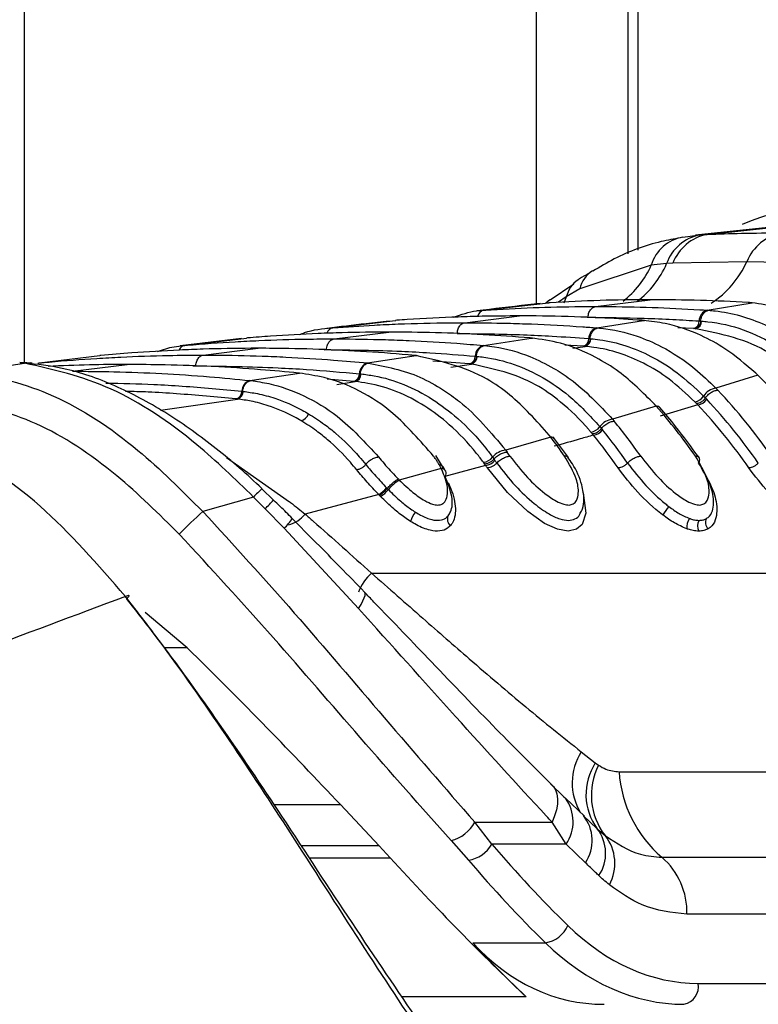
# Model space of a CAD drawing. Header units: millimetres. Extents: x 20 to 20084, y 40 to 15282.
# Tile 82 of 93: x 18226 to 18270, y 5294 to 5353. Entities that reach past the tile are written whole.
import ezdxf

# ---------------------------------------------------------------- set-up
doc = ezdxf.new("R2010")
doc.units = ezdxf.units.MM
doc.header["$LTSCALE"] = 2

msp = doc.modelspace()

# ---------------------------------------------------------------- linework, layer by layer
at = {"color": 8, "linetype": 'Continuous', "lineweight": 25}
for p, q in [((18226.005, 5837.128), (18226.005, 5332.259)), ((18256.488, 5335.761), (18256.488, 5837.128)), ((18262.503, 5837.128), (18262.503, 5338.921)), ((18258.254, 5336.146), (18257.798, 5335.829)), ((18258.254, 5336.146), (18258.115, 5335.782)), ((18259.505, 5334.937), (18259.544, 5334.938)), ((18265.825, 5334.263), (18264.882, 5334.318)), ((18259.253, 5333.215), (18258.167, 5333.287)), ((18258.653, 5333.093), (18259.375, 5333.205)), ((18243.844, 5333.011), (18243.988, 5333.013)), ((18226.811, 5332.202), (18226.887, 5332.22)), ((18236.035, 5332.048), (18236.21, 5332.05)), ((18252.5, 5332.168), (18250.31, 5332.33)), ((18251.383, 5331.972), (18252.605, 5332.159)), ((18245.608, 5331.124), (18244.03, 5331.251)), ((18244.606, 5330.951), (18245.702, 5331.115)), ((18234.117, 5329.408), (18238.69, 5330.075)), ((18238.033, 5326.591), (18241.796, 5323.972)), ((18235.706, 5315.29), (18234.312, 5315.29)), ((18240.854, 5305.959), (18244.818, 5305.959)), ((18247.116, 5303.5), (18242.486, 5303.5)), ((18242.954, 5302.788), (18247.773, 5302.788)), ((18255.87, 5294.522), (18248.469, 5294.522))]:
    msp.add_line(p, q, dxfattribs=at)
at = {"color": 7, "linetype": 'Continuous', "lineweight": 25}
for p, q in [((18261.918, 5837.128), (18261.918, 5338.705)), ((18271.067, 5340.363), (18265.944, 5339.812)), ((18266.634, 5339.865), (18271.87, 5340.418)), ((18265.185, 5339.704), (18266.207, 5339.839)), ((18266.207, 5339.839), (18266.634, 5339.865)), ((18263.311, 5338.037), (18259.059, 5336.62)), ((18264.223, 5338.128), (18263.311, 5338.037)), ((18264.59, 5338.148), (18264.223, 5338.128)), ((18268.992, 5338.243), (18264.59, 5338.148)), ((18273.389, 5338.148), (18268.992, 5338.243)), ((18258.705, 5336.91), (18257.296, 5335.952)), ((18259.059, 5336.62), (18258.254, 5336.146)), ((18257.1, 5335.819), (18257.276, 5335.979)), ((18259.994, 5335.579), (18263.251, 5335.982)), ((18253.356, 5335.361), (18257.192, 5335.801)), ((18257.279, 5335.973), (18257.046, 5335.77)), ((18257.285, 5335.806), (18257.192, 5335.801)), ((18257.192, 5335.801), (18257.214, 5335.803)), ((18266.633, 5335.361), (18269.31, 5335.801)), ((18269.31, 5335.801), (18269.216, 5335.806)), ((18252.216, 5334.616), (18255.473, 5335.019)), ((18253.269, 5335.355), (18253.356, 5335.361)), ((18266.633, 5335.361), (18266.721, 5335.355)), ((18244.291, 5334.306), (18244.365, 5334.312)), ((18244.365, 5334.312), (18248.103, 5334.751)), ((18248.182, 5334.757), (18248.103, 5334.751)), ((18248.103, 5334.751), (18248.121, 5334.753)), ((18260.068, 5334.312), (18262.842, 5334.751)), ((18260.068, 5334.312), (18260.142, 5334.306)), ((18262.842, 5334.751), (18262.764, 5334.757)), ((18262.91, 5334.748), (18262.831, 5334.754)), ((18262.842, 5334.751), (18262.91, 5334.753)), ((18265.911, 5334.258), (18265.825, 5334.263)), ((18265.969, 5334.254), (18265.911, 5334.258)), ((18266.162, 5334.721), (18266.247, 5334.715)), ((18266.248, 5334.715), (18266.304, 5334.711)), ((18238.934, 5333.671), (18235.273, 5333.235)), ((18235.557, 5333.265), (18239.225, 5333.703)), ((18239.293, 5333.709), (18239.225, 5333.703)), ((18244.438, 5333.654), (18247.694, 5334.057)), ((18253.32, 5333.265), (18256.164, 5333.703)), ((18256.164, 5333.703), (18256.097, 5333.709)), ((18256.164, 5333.703), (18256.236, 5333.705)), ((18256.235, 5333.7), (18256.168, 5333.705)), ((18259.593, 5333.672), (18259.665, 5333.666)), ((18259.665, 5333.666), (18259.713, 5333.662)), ((18235.493, 5333.259), (18235.557, 5333.265)), ((18236.66, 5332.692), (18239.916, 5333.095)), ((18253.32, 5333.265), (18253.384, 5333.259)), ((18259.326, 5333.209), (18259.253, 5333.215)), ((18259.375, 5333.205), (18259.326, 5333.209)), ((18226.887, 5332.22), (18230.502, 5332.657)), ((18230.561, 5332.663), (18230.502, 5332.657)), ((18246.433, 5332.22), (18249.331, 5332.657)), ((18249.331, 5332.657), (18249.272, 5332.663)), ((18249.331, 5332.657), (18249.406, 5332.658)), ((18249.406, 5332.653), (18249.347, 5332.659)), ((18252.841, 5332.625), (18252.904, 5332.619)), ((18252.904, 5332.619), (18252.946, 5332.615)), ((18222.76, 5331.745), (18226.028, 5332.212)), ((18225.936, 5332.222), (18225.735, 5332.243)), ((18226.028, 5332.212), (18225.936, 5332.222)), ((18226.473, 5332.217), (18226.378, 5332.227)), ((18226.83, 5332.215), (18226.887, 5332.22)), ((18228.882, 5331.729), (18232.138, 5332.132)), ((18246.433, 5332.22), (18246.49, 5332.215)), ((18252.562, 5332.162), (18252.5, 5332.168)), ((18252.605, 5332.159), (18252.562, 5332.162)), ((18239.436, 5331.179), (18242.378, 5331.615)), ((18242.378, 5331.615), (18242.326, 5331.62)), ((18245.952, 5331.581), (18246.007, 5331.575)), ((18246.008, 5331.575), (18246.045, 5331.571)), ((18269.645, 5331.497), (18267.154, 5330.725)), ((18269.645, 5331.497), (18269.522, 5331.616)), ((18239.436, 5331.179), (18239.487, 5331.174)), ((18245.664, 5331.118), (18245.608, 5331.124)), ((18245.702, 5331.115), (18245.664, 5331.118)), ((18267.154, 5330.725), (18267.266, 5330.607)), ((18238.953, 5330.54), (18239.002, 5330.535)), ((18239.002, 5330.535), (18239.035, 5330.531)), ((18266.421, 5330.254), (18266.531, 5330.14)), ((18266.53, 5330.14), (18266.606, 5330.06)), ((18238.656, 5330.078), (18238.607, 5330.083)), ((18238.69, 5330.075), (18238.656, 5330.078)), ((18263.609, 5329.651), (18261.009, 5328.879)), ((18263.609, 5329.651), (18263.503, 5329.769)), ((18263.816, 5329.553), (18263.709, 5329.671)), ((18266.08, 5329.728), (18263.83, 5329.067)), ((18266.008, 5329.805), (18265.901, 5329.915)), ((18266.08, 5329.728), (18266.008, 5329.805)), ((18260.253, 5328.435), (18260.347, 5328.321)), ((18261.009, 5328.879), (18261.106, 5328.762)), ((18257.332, 5327.808), (18254.648, 5327.039)), ((18257.332, 5327.808), (18257.24, 5327.926)), ((18257.543, 5327.706), (18257.45, 5327.824)), ((18259.808, 5328.004), (18259.716, 5328.115)), ((18259.87, 5327.928), (18259.808, 5328.004)), ((18260.347, 5328.321), (18260.412, 5328.241)), ((18258.377, 5326.591), (18257.552, 5327.719)), ((18250.935, 5326), (18250.486, 5326.718)), ((18253.871, 5326.621), (18253.954, 5326.507)), ((18254.648, 5327.039), (18254.732, 5326.922)), ((18250.811, 5325.956), (18250.709, 5326.148)), ((18253.454, 5326.132), (18251.035, 5325.469)), ((18253.4, 5326.209), (18253.32, 5326.319)), ((18253.454, 5326.132), (18253.4, 5326.209)), ((18253.954, 5326.507), (18254.011, 5326.428)), ((18250.811, 5325.956), (18248.32, 5325.262)), ((18251.076, 5325.78), (18250.968, 5325.993)), ((18248.258, 5325.325), (18248.32, 5325.262)), ((18240.83, 5324.066), (18240.145, 5324.73)), ((18247.092, 5324.402), (18242.713, 5323.236)), ((18247.204, 5324.287), (18247.131, 5324.361)), ((18247.566, 5324.798), (18247.602, 5324.76)), ((18247.602, 5324.76), (18247.67, 5324.691)), ((18239.651, 5324.25), (18236.64, 5323.382)), ((18240.343, 5323.553), (18239.651, 5324.25)), ((18241.467, 5322.39), (18240.343, 5323.553)), ((18245.891, 5317.628), (18241.467, 5322.39)), ((18246.661, 5319.729), (18285.906, 5319.729)), ((18235.706, 5315.29), (18233.204, 5317.381)), ((18259.143, 5309.1), (18259.981, 5308.442)), ((18259.981, 5308.442), (18260.173, 5308.302)), ((18261.39, 5307.911), (18287.663, 5307.911)), ((18257.309, 5307.206), (18258.108, 5306.426)), ((18258.108, 5306.426), (18258.211, 5306.336)), ((18259.332, 5305.272), (18258.216, 5306.34)), ((18244.818, 5305.959), (18247.116, 5303.5)), ((18259.268, 5305.311), (18260.093, 5304.528)), ((18252.81, 5304.919), (18257.407, 5304.919)), ((18253.83, 5303.616), (18252.81, 5304.919)), ((18258.242, 5303.616), (18257.407, 5304.919)), ((18260.093, 5304.528), (18260.56, 5304.118)), ((18251.408, 5303.825), (18252.43, 5302.662)), ((18247.773, 5302.788), (18247.116, 5303.5)), ((18258.242, 5303.616), (18253.83, 5303.616)), ((18259.393, 5302.503), (18258.242, 5303.616)), ((18263.944, 5302.831), (18290.216, 5302.831)), ((18291.708, 5299.444), (18265.435, 5299.444)), ((18252.689, 5297.747), (18257.015, 5297.747)), ((18266.103, 5295.328), (18301.088, 5295.328))]:
    msp.add_line(p, q, dxfattribs=at)
at = {"color": 7, "linetype": 'Continuous', "lineweight": 25, "flags": 128}
for points in [[(18225.735, 5332.243), (18226.035, 5332.259), (18226.166, 5332.25)], [(18225.936, 5332.222), (18226.237, 5332.237), (18226.377, 5332.228)], [(18226.028, 5332.212), (18226.329, 5332.227), (18226.472, 5332.217)], [(18232.031, 5318.339), (18232.11, 5318.38), (18232.17, 5318.403), (18232.21, 5318.41), (18232.229, 5318.398), (18232.226, 5318.37), (18232.201, 5318.325), (18232.155, 5318.264), (18232.121, 5318.225)], [(18257.309, 5307.206), (18257.484, 5307.043), (18257.614, 5306.837), (18257.699, 5306.592), (18257.735, 5306.31), (18257.724, 5305.997), (18257.665, 5305.657), (18257.559, 5305.296), (18257.407, 5304.919)]]:
    msp.add_lwpolyline(points, dxfattribs=at)
at = {"color": 8, "linetype": 'Continuous', "lineweight": 25, "flags": 128}
for points in [[(18259.237, 5324.532), (18259.251, 5324.504), (18259.424, 5323.295), (18259.197, 5322.619), (18258.856, 5322.33), (18258.361, 5322.225), (18257.732, 5322.333), (18256.965, 5322.683), (18255.963, 5323.386), (18254.754, 5324.525), (18253.564, 5325.977), (18253.564, 5325.977)], [(18245.891, 5317.628), (18246.042, 5317.864), (18246.158, 5318.073), (18246.238, 5318.252), (18246.28, 5318.4), (18246.284, 5318.514), (18246.25, 5318.592), (18246.243, 5318.599)]]:
    msp.add_lwpolyline(points, dxfattribs=at)
at = {"color": 7, "linetype": 'Continuous', "lineweight": 25}
for centre, radius, start, end in [((18276.012, 5323.177), 18.755, 56.61827, 112.91532), ((18265.571, 5337.384), 2.352, 99.42431, 163.88216), ((18266.698, 5337.264), 2.621, 100.79171, 160.77104), ((18267.161, 5337.162), 2.754, 101.02911, 159.01926), ((18271.621, 5337.177), 2.837, 101.08325, 157.92071), ((18266.816, 5334.733), 0.655, 106.25083, 181.05891), ((18260.252, 5333.679), 0.659, 106.20583, 180.63266), ((18265.694, 5334.712), 0.468, 286.25103, 1.06014), ((18265.837, 5334.703), 0.468, 286.39587, 1.05623), ((18259.122, 5333.667), 0.471, 286.20607, 0.63411), ((18259.243, 5333.657), 0.471, 286.33238, 0.63536), ((18253.504, 5332.628), 0.663, 106.16608, 180.27075), ((18252.368, 5332.623), 0.474, 286.16636, 0.27239), ((18252.473, 5332.613), 0.474, 286.27848, 0.27636), ((18246.618, 5331.58), 0.666, 106.13056, 179.95751), ((18245.476, 5331.581), 0.476, 286.13087, 359.95932), ((18245.569, 5331.572), 0.476, 286.2312, 359.96465), ((18245.362, 5306.868), 34.587, 34.94985, 45.40523), ((18239.622, 5330.536), 0.669, 106.0986, 179.68319), ((18267.277, 5329.727), 1.005, 97.00292, 148.35536), ((18238.475, 5330.543), 0.478, 286.09895, 359.68513), ((18238.557, 5330.534), 0.478, 286.18983, 359.69143), ((18265.81, 5330.622), 0.713, 277.30113, 328.90406), ((18241.579, 5306.452), 35.261, 35.01023, 43.23921), ((18236.499, 5306.028), 35.958, 35.05687, 41.06765), ((18263.629, 5329.381), 0.27, 43.39896, 94.21453), ((18265.995, 5330.445), 0.722, 276.77754, 327.83761), ((18240.895, 5306.202), 34.464, 35.01487, 43.04915), ((18241.16, 5306.291), 34.821, 35.01487, 43.04915), ((18242.343, 5329.384), 0.603, 281.76783, 342.48866), ((18259.626, 5328.875), 0.766, 276.7112, 324.90377), ((18261.131, 5327.806), 1.08, 96.44825, 144.38493), ((18232.745, 5305.653), 36.583, 35.08598, 39.17326), ((18257.355, 5327.549), 0.26, 40.78221, 95.22901), ((18227.693, 5305.269), 37.234, 35.10433, 37.25107), ((18259.786, 5328.698), 0.775, 276.23559, 323.90884), ((18232.089, 5305.426), 35.751, 35.08803, 39.00591), ((18232.343, 5305.507), 36.121, 35.08803, 39.00591), ((18253.231, 5327.136), 0.822, 276.16333, 321.14886), ((18254.768, 5325.886), 1.159, 95.92632, 140.65225), ((18223.963, 5304.928), 37.821, 35.11108, 35.5571), ((18253.371, 5326.96), 0.832, 275.72395, 320.20608), ((18223.334, 5304.721), 36.955, 35.11125, 35.40674), ((18223.578, 5304.795), 37.338, 35.11125, 35.40674), ((18250.758, 5325.652), 0.348, 327.58906, 21.97419), ((18249.734, 5322.999), 2.669, 122.00879, 140.65684), ((18246.23, 5325.917), 1.743, 299.64012, 320.05088), ((18246.176, 5325.943), 1.95, 301.81771, 320.02581), ((18267.751, 5320.837), 4.429, 140.00313, 147.98296), ((18250.005, 5307.922), 20.436, 130.84196, 136.29038), ((18250.598, 5322.273), 1.697, 140.71801, 161.78161), ((18251.658, 5322.929), 0.479, 155.05948, 232.23484), ((18266.291, 5322.463), 0.877, 144.1867, 186.46394), ((18266.722, 5322.531), 0.658, 149.55754, 207.67876), ((18267.073, 5322.734), 0.538, 153.84355, 224.28764), ((18262.869, 5306.566), 3.444, 146.99789, 216.29366), ((18263.677, 5306.516), 3.933, 152.99544, 217.58657), ((18268.738, 5308.422), 7.365, 183.97562, 229.38867), ((18257.433, 5303.823), 2.363, 326.04755, 39.02435), ((18250.878, 5305.951), 2.19, 284.00583, 331.8923), ((18258.207, 5303.059), 2.39, 326.4096, 37.91803), ((18258.507, 5302.46), 2.639, 331.25232, 38.91319), ((18252.159, 5304.566), 1.923, 278.12061, 330.38588), ((18261.051, 5299.535), 4.385, 358.81343, 48.73005), ((18256.746, 5299.485), 1.759, 278.80532, 335.98248), ((18265.033, 5295.149), 1.085, 281.81036, 9.5356)]:
    msp.add_arc(centre, radius, start, end, dxfattribs=at)
at = {"color": 8, "linetype": 'Continuous', "lineweight": 25}
for centre, radius, start, end in [((18258.087, 5340.392), 5.73, 308.18229, 335.72964), ((18258.975, 5340.411), 5.723, 307.68787, 336.48518), ((18263.777, 5340.59), 5.719, 302.87292, 335.77563), ((18259.932, 5335.752), 1.723, 124.53708, 166.76446), ((18260.75, 5336.254), 1.73, 122.77661, 167.77741), ((18253.467, 5334.864), 0.51, 102.55095, 166.0034), ((18244.467, 5333.833), 0.491, 102.03316, 160.83219), ((18235.639, 5332.816), 0.457, 100.42108, 156.93985), ((18250.783, 5325.616), 0.341, 29.16336, 85.25213), ((18244.196, 5320.082), 6.167, 130.99048, 137.48624), ((18224.349, 5339.262), 22.418, 315.51371, 317.3564), ((18241.218, 5324.453), 1.929, 285.52063, 320.84835), ((18239.681, 5324.346), 2.648, 312.40045, 328.9444), ((18248.766, 5317.47), 3.088, 132.95887, 158.77508), ((18262.057, 5307.251), 3.451, 147.60516, 211.0299), ((18256.3, 5304.954), 2.359, 325.41695, 35.86872)]:
    msp.add_arc(centre, radius, start, end, dxfattribs=at)
at = {"color": 7, "linetype": 'Continuous', "lineweight": 25}
for centre, major_axis, ratio, start_param, end_param in [((18291.052, 5367.692), (-4.159, 84.313), 0.706247, 2.398562, 2.492116), ((18290.204, 5367.65), (-4.159, 85.513), 0.70627, 2.399047, 2.492601), ((18265.639, 5314.128), (-0.927, 18.789), 0.706247, 2.492116, 3.106771), ((18294.027, 5367.65), (15.406, 84.89), 0.695466, 2.652484, 2.72124), ((18262.351, 5314.086), (3.601, 19.843), 0.695466, 2.652484, 3.267139), ((18264.791, 5314.086), (-0.927, 19.989), 0.706346, 2.494194, 3.108849)]:
    msp.add_ellipse(centre, major_axis=major_axis, ratio=ratio, start_param=start_param, end_param=end_param, dxfattribs=at)
for points, knots in [([(18265.039, 5339.661), (18264.659, 5339.593), (18263.311, 5339.351), (18261.546, 5338.702), (18260.252, 5337.93), (18259.831, 5337.679)], [0, 0, 0, 0, 0.208883, 0.742387, 1, 1, 1, 1]), ([(18266.634, 5339.865), (18267.313, 5339.891), (18268.794, 5339.948), (18270.274, 5339.957), (18271.076, 5339.961)], [0, 0, 0, 0, 0.4584832, 1, 1, 1, 1]), ([(18259.564, 5337.514), (18259.382, 5337.423), (18259.173, 5337.318), (18258.981, 5337.188), (18258.956, 5337.17)], [0, 0, 0, 0, 0.866299, 1, 1, 1, 1]), ([(18263.251, 5335.982), (18263.203, 5335.982), (18262.209, 5335.981), (18260.22, 5335.954), (18258.28, 5335.856), (18257.285, 5335.806)], [0, 0, 0, 0, 0.024033, 0.499895, 1, 1, 1, 1]), ([(18269.216, 5335.806), (18269.168, 5335.809), (18268.174, 5335.867), (18266.186, 5335.957), (18264.245, 5335.973), (18263.251, 5335.982)], [0, 0, 0, 0, 0.024244, 0.500106, 1, 1, 1, 1]), ([(18256.698, 5335.757), (18256.455, 5335.73), (18255.169, 5335.585), (18253.93, 5335.439), (18252.926, 5335.32)], [0, 0, 0, 0, 0.189573, 1, 1, 1, 1]), ([(18253.356, 5335.361), (18253.502, 5335.371), (18254.594, 5335.441), (18256.632, 5335.536), (18258.699, 5335.577), (18259.82, 5335.579), (18259.994, 5335.579)], [0, 0, 0, 0, 0.0661, 0.493687, 0.921273, 1, 1, 1, 1]), ([(18259.544, 5334.938), (18259.55, 5334.99), (18259.565, 5335.132), (18259.649, 5335.342), (18259.803, 5335.523), (18259.93, 5335.56), (18259.994, 5335.579)], [0, 0, 0, 0, 0.161092, 0.440728, 0.720364, 1, 1, 1, 1]), ([(18259.994, 5335.579), (18260.169, 5335.579), (18261.289, 5335.577), (18263.357, 5335.536), (18265.395, 5335.441), (18266.487, 5335.371), (18266.633, 5335.361)], [0, 0, 0, 0, 0.078728, 0.506313, 0.933899, 1, 1, 1, 1]), ([(18275.208, 5333.464), (18275.176, 5333.49), (18274.258, 5334.201), (18272.332, 5335.343), (18270.317, 5335.648), (18269.31, 5335.801)], [0, 0, 0, 0, 0.018267, 0.509409, 1, 1, 1, 1]), ([(18255.473, 5335.019), (18254.731, 5335.015), (18253.515, 5335.007), (18251.287, 5334.941), (18249.599, 5334.857), (18248.384, 5334.771), (18248.182, 5334.757)], [0, 0, 0, 0, 0.305202, 0.499842, 0.916458, 1, 1, 1, 1]), ([(18251.565, 5334.941), (18252.01, 5335.101), (18252.572, 5335.303), (18253.149, 5335.346), (18253.269, 5335.355)], [0, 0, 0, 0, 0.791456, 1, 1, 1, 1]), ([(18262.764, 5334.757), (18262.022, 5334.806), (18260.807, 5334.886), (18258.578, 5334.98), (18256.89, 5335.017), (18255.674, 5335.019), (18255.473, 5335.019)], [0, 0, 0, 0, 0.305522, 0.500162, 0.917082, 1, 1, 1, 1]), ([(18259.544, 5334.938), (18260.661, 5334.927), (18262.344, 5334.911), (18264.55, 5334.819), (18265.638, 5334.753), (18266.162, 5334.721)], [0, 0, 0, 0, 0.50631, 0.7626227, 1, 1, 1, 1]), ([(18266.247, 5334.715), (18266.254, 5334.767), (18266.275, 5334.91), (18266.367, 5335.119), (18266.528, 5335.3), (18266.657, 5335.337), (18266.722, 5335.355)], [0, 0, 0, 0, 0.160966, 0.440644, 0.720322, 1, 1, 1, 1]), ([(18266.721, 5335.355), (18266.85, 5335.344), (18267.987, 5335.246), (18269.839, 5334.712), (18271.784, 5333.593), (18272.715, 5332.821), (18273.015, 5332.573)], [0, 0, 0, 0, 0.058111, 0.513481, 0.843245, 1, 1, 1, 1]), ([(18242.398, 5333.909), (18242.495, 5333.949), (18243.108, 5334.203), (18243.75, 5334.259), (18244.291, 5334.306)], [0, 0, 0, 0, 0.157058, 1, 1, 1, 1]), ([(18247.711, 5334.713), (18247.254, 5334.66), (18246.001, 5334.515), (18244.787, 5334.369), (18244.017, 5334.277)], [0, 0, 0, 0, 0.365263, 1, 1, 1, 1]), ([(18244.365, 5334.312), (18245.188, 5334.371), (18246.484, 5334.462), (18248.8, 5334.567), (18250.594, 5334.612), (18251.914, 5334.616), (18252.216, 5334.616)], [0, 0, 0, 0, 0.314829, 0.495571, 0.884785, 1, 1, 1, 1]), ([(18251.766, 5333.975), (18251.771, 5334.027), (18251.786, 5334.17), (18251.871, 5334.38), (18252.024, 5334.561), (18252.152, 5334.598), (18252.216, 5334.616)], [0, 0, 0, 0, 0.161092, 0.440728, 0.720364, 1, 1, 1, 1]), ([(18252.216, 5334.616), (18253.064, 5334.611), (18254.385, 5334.601), (18256.724, 5334.524), (18258.494, 5334.43), (18259.789, 5334.333), (18260.068, 5334.312)], [0, 0, 0, 0, 0.32369, 0.504431, 0.893531, 1, 1, 1, 1]), ([(18259.665, 5333.666), (18259.673, 5333.718), (18259.694, 5333.861), (18259.787, 5334.07), (18259.948, 5334.251), (18260.078, 5334.288), (18260.143, 5334.306)], [0, 0, 0, 0, 0.161001, 0.440667, 0.720334, 1, 1, 1, 1]), ([(18260.142, 5334.306), (18260.205, 5334.301), (18260.988, 5334.23), (18262.266, 5333.942), (18264.142, 5333.129), (18265.729, 5332.103), (18266.746, 5331.12), (18267.154, 5330.725)], [0, 0, 0, 0, 0.02498, 0.311752, 0.510885, 0.803406, 1, 1, 1, 1]), ([(18269.522, 5331.616), (18268.92, 5332.132), (18267.888, 5333.017), (18266.073, 5333.998), (18264.442, 5334.571), (18263.276, 5334.702), (18262.842, 5334.751)], [0, 0, 0, 0, 0.296146, 0.5073, 0.816527, 1, 1, 1, 1]), ([(18271.81, 5331.718), (18271.327, 5332.103), (18269.533, 5333.534), (18267.474, 5333.95), (18265.969, 5334.254)], [0, 0, 0, 0, 0.268949, 1, 1, 1, 1]), ([(18266.304, 5334.711), (18266.426, 5334.701), (18267.967, 5334.568), (18270.078, 5333.838), (18271.814, 5332.467), (18272.309, 5332.076)], [0, 0, 0, 0, 0.058019, 0.731528, 1, 1, 1, 1]), ([(18235.557, 5333.265), (18235.608, 5333.269), (18236.604, 5333.356), (18238.074, 5333.462), (18240.439, 5333.583), (18242.403, 5333.644), (18243.894, 5333.651), (18244.438, 5333.654)], [0, 0, 0, 0, 0.017392, 0.336932, 0.496696, 0.8163, 1, 1, 1, 1]), ([(18247.694, 5334.057), (18246.767, 5334.05), (18245.367, 5334.04), (18243.02, 5333.956), (18241.146, 5333.855), (18239.747, 5333.745), (18239.293, 5333.709)], [0, 0, 0, 0, 0.330895, 0.499787, 0.837714, 1, 1, 1, 1]), ([(18243.988, 5333.013), (18243.993, 5333.065), (18244.008, 5333.208), (18244.093, 5333.417), (18244.246, 5333.599), (18244.374, 5333.636), (18244.438, 5333.654)], [0, 0, 0, 0, 0.161092, 0.440728, 0.720364, 1, 1, 1, 1]), ([(18244.438, 5333.654), (18244.509, 5333.654), (18245.527, 5333.653), (18247.018, 5333.629), (18249.384, 5333.541), (18251.327, 5333.43), (18252.796, 5333.308), (18253.32, 5333.265)], [0, 0, 0, 0, 0.023999, 0.34354, 0.503304, 0.822907, 1, 1, 1, 1]), ([(18256.097, 5333.709), (18255.169, 5333.779), (18253.77, 5333.884), (18251.422, 5333.995), (18249.549, 5334.05), (18248.148, 5334.055), (18247.694, 5334.057)], [0, 0, 0, 0, 0.331322, 0.500214, 0.838141, 1, 1, 1, 1]), ([(18251.766, 5333.975), (18253.083, 5333.961), (18254.965, 5333.94), (18257.574, 5333.816), (18258.866, 5333.724), (18259.593, 5333.672)], [0, 0, 0, 0, 0.5044252, 0.721113, 1, 1, 1, 1]), ([(18263.503, 5329.769), (18262.813, 5330.454), (18261.712, 5331.548), (18259.805, 5332.712), (18258.054, 5333.443), (18256.746, 5333.623), (18256.164, 5333.703)], [0, 0, 0, 0, 0.316585, 0.505351, 0.78008, 1, 1, 1, 1]), ([(18259.713, 5333.662), (18259.89, 5333.644), (18261.106, 5333.52), (18262.866, 5332.929), (18264.917, 5331.672), (18265.905, 5330.74), (18266.421, 5330.254)], [0, 0, 0, 0, 0.073597, 0.507112, 0.742765, 1, 1, 1, 1]), ([(18239.916, 5333.095), (18239.777, 5333.094), (18238.69, 5333.093), (18237.131, 5333.064), (18234.765, 5332.971), (18232.732, 5332.852), (18231.174, 5332.716), (18230.561, 5332.663)], [0, 0, 0, 0, 0.04475, 0.348076, 0.499734, 0.80312, 1, 1, 1, 1]), ([(18233.929, 5332.908), (18234.256, 5333.016), (18234.772, 5333.187), (18235.3, 5333.24), (18235.493, 5333.259)], [0, 0, 0, 0, 0.6352189, 1, 1, 1, 1]), ([(18249.272, 5332.663), (18249.131, 5332.675), (18248.046, 5332.774), (18246.486, 5332.89), (18244.121, 5333.015), (18242.089, 5333.083), (18240.529, 5333.091), (18239.916, 5333.095)], [0, 0, 0, 0, 0.045283, 0.348609, 0.500266, 0.803652, 1, 1, 1, 1]), ([(18252.904, 5332.619), (18252.912, 5332.671), (18252.934, 5332.814), (18253.028, 5333.023), (18253.19, 5333.204), (18253.32, 5333.241), (18253.385, 5333.259)], [0, 0, 0, 0, 0.161023, 0.440682, 0.720341, 1, 1, 1, 1]), ([(18253.384, 5333.259), (18253.582, 5333.237), (18254.495, 5333.133), (18255.894, 5332.736), (18257.388, 5332), (18259.096, 5330.903), (18260.197, 5329.738), (18261.009, 5328.879)], [0, 0, 0, 0, 0.071059, 0.328707, 0.508594, 0.637825, 1, 1, 1, 1]), ([(18265.901, 5329.915), (18265.398, 5330.387), (18264.436, 5331.291), (18262.439, 5332.506), (18260.728, 5333.073), (18259.546, 5333.189), (18259.375, 5333.205)], [0, 0, 0, 0, 0.257471, 0.493197, 0.926487, 1, 1, 1, 1]), ([(18226.887, 5332.22), (18227.088, 5332.239), (18228.234, 5332.348), (18229.854, 5332.471), (18232.219, 5332.602), (18234.33, 5332.678), (18235.968, 5332.688), (18236.66, 5332.692)], [0, 0, 0, 0, 0.061922, 0.352279, 0.497453, 0.787868, 1, 1, 1, 1]), ([(18236.21, 5332.05), (18236.215, 5332.103), (18236.23, 5332.245), (18236.315, 5332.455), (18236.468, 5332.636), (18236.596, 5332.673), (18236.66, 5332.692)], [0, 0, 0, 0, 0.161092, 0.440728, 0.720364, 1, 1, 1, 1]), ([(18236.66, 5332.692), (18236.878, 5332.691), (18238.044, 5332.689), (18239.682, 5332.654), (18242.048, 5332.556), (18244.141, 5332.428), (18245.76, 5332.281), (18246.433, 5332.22)], [0, 0, 0, 0, 0.0670174, 0.3573749, 0.5025485, 0.7929627, 1, 1, 1, 1]), ([(18243.988, 5333.013), (18245.474, 5332.995), (18247.526, 5332.969), (18250.477, 5332.814), (18251.942, 5332.697), (18252.841, 5332.625)], [0, 0, 0, 0, 0.503297, 0.694828, 1, 1, 1, 1]), ([(18257.24, 5327.926), (18256.482, 5328.777), (18255.33, 5330.069), (18252.703, 5331.895), (18250.767, 5332.333), (18249.331, 5332.657)], [0, 0, 0, 0, 0.331863, 0.504238, 1, 1, 1, 1]), ([(18252.946, 5332.615), (18253.084, 5332.601), (18254.426, 5332.456), (18256.312, 5331.772), (18258.6, 5330.218), (18259.652, 5329.083), (18260.253, 5328.435)], [0, 0, 0, 0, 0.051672, 0.505066, 0.717512, 1, 1, 1, 1]), ([(18239.651, 5324.25), (18238.542, 5325.322), (18235.863, 5327.914), (18231.11, 5331.075), (18227.731, 5331.831), (18226.028, 5332.212)], [0, 0, 0, 0, 0.259057, 0.626399, 1, 1, 1, 1]), ([(18240.152, 5324.736), (18240.148, 5324.74), (18239.286, 5325.591), (18237.437, 5327.177), (18234.571, 5329.251), (18231.581, 5330.859), (18228.814, 5331.884), (18227.061, 5332.101), (18226.326, 5332.192)], [0, 0, 0, 0, 0.000985, 0.2110005, 0.4228105, 0.6329295, 0.8459149, 1, 1, 1, 1]), ([(18232.138, 5332.132), (18231.387, 5332.128), (18229.814, 5332.12), (18228.243, 5332.053), (18227.423, 5332.018)], [0, 0, 0, 0, 0.478036, 1, 1, 1, 1]), ([(18242.326, 5331.62), (18241.574, 5331.691), (18239.877, 5331.851), (18237.23, 5332.016), (18234.586, 5332.117), (18232.888, 5332.127), (18232.138, 5332.132)], [0, 0, 0, 0, 0.221771, 0.500316, 0.779385, 1, 1, 1, 1]), ([(18236.21, 5332.05), (18237.843, 5332.029), (18240.042, 5331.999), (18243.289, 5331.814), (18244.903, 5331.672), (18245.952, 5331.581)], [0, 0, 0, 0, 0.50254, 0.676572, 1, 1, 1, 1]), ([(18246.007, 5331.575), (18246.015, 5331.627), (18246.038, 5331.769), (18246.133, 5331.978), (18246.296, 5332.159), (18246.426, 5332.196), (18246.491, 5332.215)], [0, 0, 0, 0, 0.161038, 0.440692, 0.720346, 1, 1, 1, 1]), ([(18246.49, 5332.215), (18247.524, 5332.012), (18249.054, 5331.712), (18250.823, 5330.715), (18252.617, 5329.46), (18253.771, 5328.085), (18254.648, 5327.039)], [0, 0, 0, 0, 0.341963, 0.506117, 0.624337, 1, 1, 1, 1]), ([(18259.716, 5328.115), (18259.674, 5328.165), (18259.111, 5328.83), (18258.046, 5329.859), (18255.764, 5331.474), (18253.91, 5331.876), (18252.605, 5332.159)], [0, 0, 0, 0, 0.0211947, 0.2829692, 0.4955856, 1, 1, 1, 1]), ([(18222.76, 5331.745), (18224.413, 5331.374), (18227.715, 5330.635), (18232.571, 5327.434), (18235.373, 5324.644), (18236.64, 5323.382)], [0, 0, 0, 0, 0.354177, 0.707848, 1, 1, 1, 1]), ([(18228.882, 5331.729), (18229.703, 5331.724), (18231.471, 5331.711), (18234.186, 5331.602), (18236.884, 5331.428), (18238.633, 5331.258), (18239.436, 5331.179)], [0, 0, 0, 0, 0.233156, 0.502001, 0.771362, 1, 1, 1, 1]), ([(18250.356, 5326.683), (18249.572, 5327.584), (18247.662, 5329.783), (18244.798, 5331.247), (18242.868, 5331.54), (18242.378, 5331.615)], [0, 0, 0, 0, 0.3414084, 0.8328397, 1, 1, 1, 1]), ([(18246.045, 5331.571), (18246.303, 5331.538), (18247.762, 5331.35), (18249.749, 5330.526), (18251.926, 5328.878), (18253.096, 5327.653), (18253.737, 5326.8), (18253.871, 5326.621)], [0, 0, 0, 0, 0.089233, 0.503156, 0.697697, 0.936448, 1, 1, 1, 1]), ([(18239.002, 5330.535), (18239.01, 5330.587), (18239.033, 5330.729), (18239.129, 5330.938), (18239.293, 5331.119), (18239.422, 5331.156), (18239.487, 5331.174)], [0, 0, 0, 0, 0.161049, 0.440699, 0.72035, 1, 1, 1, 1]), ([(18239.487, 5331.174), (18239.848, 5331.122), (18240.92, 5330.967), (18242.665, 5330.33), (18244.923, 5328.991), (18246.289, 5327.502), (18247.086, 5326.633)], [0, 0, 0, 0, 0.129882, 0.385514, 0.641748, 1, 1, 1, 1]), ([(18253.32, 5326.319), (18253.188, 5326.494), (18252.563, 5327.323), (18251.424, 5328.513), (18249.304, 5330.11), (18247.371, 5330.905), (18245.953, 5331.083), (18245.702, 5331.115)], [0, 0, 0, 0, 0.063624, 0.302569, 0.497159, 0.910873, 1, 1, 1, 1]), ([(18239.035, 5330.531), (18239.316, 5330.493), (18239.949, 5330.407), (18241.13, 5330.082), (18242.144, 5329.65), (18242.793, 5329.275), (18242.918, 5329.203)], [0, 0, 0, 0, 0.210941, 0.475438, 0.899348, 1, 1, 1, 1]), ([(18266.53, 5330.14), (18266.496, 5330.095), (18266.426, 5330.003), (18266.286, 5329.894), (18266.139, 5329.819), (18266.051, 5329.809), (18266.008, 5329.805)], [0, 0, 0, 0, 0.249999, 0.499999, 0.749999, 1, 1, 1, 1]), ([(18266.53, 5330.14), (18266.561, 5330.181), (18266.644, 5330.293), (18266.825, 5330.452), (18267.058, 5330.582), (18267.197, 5330.599), (18267.266, 5330.607)], [0, 0, 0, 0, 0.161233, 0.440822, 0.720411, 1, 1, 1, 1]), ([(18235.233, 5322.043), (18234.013, 5323.245), (18231.326, 5325.893), (18226.691, 5328.961), (18223.562, 5329.671), (18222.001, 5330.026)], [0, 0, 0, 0, 0.294215, 0.647739, 1, 1, 1, 1]), ([(18242.466, 5328.794), (18242.345, 5328.864), (18241.713, 5329.227), (18240.727, 5329.644), (18239.578, 5329.956), (18238.963, 5330.038), (18238.69, 5330.075)], [0, 0, 0, 0, 0.1006946, 0.5246911, 0.7891506, 1, 1, 1, 1]), ([(18266.155, 5326.591), (18265.697, 5327.221), (18264.947, 5328.253), (18264.139, 5329.198), (18263.824, 5329.567)], [0, 0, 0, 0, 0.609908, 1, 1, 1, 1]), ([(18242.918, 5329.203), (18243.24, 5328.999), (18243.797, 5328.645), (18244.819, 5327.822), (18245.638, 5327.019), (18246.197, 5326.344), (18246.325, 5326.189)], [0, 0, 0, 0, 0.2622207, 0.4535665, 0.8744738, 1, 1, 1, 1]), ([(18232.031, 5318.339), (18230.377, 5320.236), (18227.069, 5324.032), (18221.666, 5327.575), (18218.216, 5328.286), (18216.646, 5328.61)], [0, 0, 0, 0, 0.352456, 0.705295, 1, 1, 1, 1]), ([(18245.785, 5325.869), (18245.66, 5326.019), (18245.115, 5326.676), (18244.317, 5327.455), (18243.321, 5328.254), (18242.779, 5328.596), (18242.466, 5328.794)], [0, 0, 0, 0, 0.125578, 0.546573, 0.737903, 1, 1, 1, 1]), ([(18260.347, 5328.321), (18260.38, 5328.36), (18260.468, 5328.466), (18260.658, 5328.616), (18260.897, 5328.738), (18261.036, 5328.754), (18261.106, 5328.762)], [0, 0, 0, 0, 0.161211, 0.440807, 0.720404, 1, 1, 1, 1]), ([(18259.87, 5327.928), (18259.61, 5327.854), (18258.837, 5327.634), (18258.057, 5327.414), (18257.539, 5327.269)], [0, 0, 0, 0, 0.336526, 1, 1, 1, 1]), ([(18260.347, 5328.321), (18260.31, 5328.278), (18260.236, 5328.192), (18260.091, 5328.089), (18259.94, 5328.018), (18259.852, 5328.009), (18259.808, 5328.004)], [0, 0, 0, 0, 0.249999, 0.499999, 0.749999, 1, 1, 1, 1]), ([(18246.325, 5326.189), (18246.358, 5326.227), (18246.446, 5326.333), (18246.635, 5326.483), (18246.875, 5326.607), (18247.015, 5326.624), (18247.086, 5326.633)], [0, 0, 0, 0, 0.16106, 0.440707, 0.720353, 1, 1, 1, 1]), ([(18247.086, 5326.633), (18247.194, 5326.501), (18247.412, 5326.237), (18247.779, 5325.828), (18248.066, 5325.522), (18248.229, 5325.355), (18248.258, 5325.325)], [0, 0, 0, 0, 0.310786, 0.621524, 0.932011, 1, 1, 1, 1]), ([(18250.709, 5326.148), (18250.674, 5326.208), (18250.603, 5326.328), (18250.486, 5326.507), (18250.399, 5326.624), (18250.356, 5326.683)], [0, 0, 0, 0, 0.329912, 0.664856, 1, 1, 1, 1]), ([(18253.954, 5326.507), (18253.988, 5326.544), (18254.082, 5326.643), (18254.277, 5326.784), (18254.522, 5326.9), (18254.662, 5326.915), (18254.732, 5326.922)], [0, 0, 0, 0, 0.161195, 0.440797, 0.720398, 1, 1, 1, 1]), ([(18254.122, 5326.271), (18254.156, 5326.307), (18254.25, 5326.405), (18254.447, 5326.545), (18254.692, 5326.66), (18254.832, 5326.674), (18254.902, 5326.682)], [0, 0, 0, 0, 0.161092, 0.440728, 0.720364, 1, 1, 1, 1]), ([(18254.902, 5326.682), (18255.233, 5326.254), (18255.822, 5325.49), (18256.817, 5324.565), (18257.573, 5324.037), (18258.076, 5323.809), (18258.428, 5323.756), (18258.7, 5323.835), (18258.906, 5324.072), (18259.013, 5324.568), (18258.878, 5325.466), (18258.425, 5326.228), (18258.155, 5326.682)], [0, 0, 0, 0, 0.181549, 0.323795, 0.40885, 0.462296, 0.504185, 0.545984, 0.60056, 0.677304, 0.807908, 1, 1, 1, 1]), ([(18258.366, 5326.583), (18258.353, 5326.606), (18258.316, 5326.669), (18258.218, 5326.677), (18258.155, 5326.682)], [0, 0, 0, 0, 0.363524, 1, 1, 1, 1]), ([(18259.085, 5323.281), (18259.134, 5323.371), (18259.276, 5323.634), (18259.325, 5324.212), (18259.186, 5325.1), (18258.815, 5325.968), (18258.432, 5326.491), (18258.337, 5326.621)], [0, 0, 0, 0, 0.085373, 0.248767, 0.504091, 0.876386, 1, 1, 1, 1]), ([(18261.9, 5326.271), (18261.934, 5326.307), (18262.028, 5326.405), (18262.225, 5326.545), (18262.47, 5326.66), (18262.61, 5326.674), (18262.681, 5326.682)], [0, 0, 0, 0, 0.161092, 0.440728, 0.720364, 1, 1, 1, 1]), ([(18262.681, 5326.682), (18263.011, 5326.254), (18263.601, 5325.49), (18264.595, 5324.565), (18265.351, 5324.037), (18265.854, 5323.809), (18266.206, 5323.756), (18266.478, 5323.835), (18266.684, 5324.072), (18266.791, 5324.568), (18266.656, 5325.466), (18266.203, 5326.228), (18265.933, 5326.682)], [0, 0, 0, 0, 0.181549, 0.323795, 0.40885, 0.462296, 0.504185, 0.545984, 0.60056, 0.677304, 0.807908, 1, 1, 1, 1]), ([(18266.129, 5326.271), (18266.146, 5326.307), (18266.192, 5326.405), (18266.195, 5326.545), (18266.112, 5326.66), (18265.993, 5326.674), (18265.933, 5326.682)], [0, 0, 0, 0, 0.161092, 0.440728, 0.720364, 1, 1, 1, 1]), ([(18246.325, 5326.189), (18246.328, 5326.185), (18246.509, 5325.961), (18246.902, 5325.501), (18247.345, 5325.032), (18247.566, 5324.798)], [0, 0, 0, 0, 0.007762, 0.50485, 1, 1, 1, 1]), ([(18250.961, 5325.989), (18250.941, 5326.025), (18250.894, 5326.108), (18250.776, 5326.134), (18250.709, 5326.148)], [0, 0, 0, 0, 0.4327754, 1, 1, 1, 1]), ([(18253.954, 5326.507), (18253.915, 5326.467), (18253.837, 5326.386), (18253.687, 5326.289), (18253.533, 5326.222), (18253.444, 5326.213), (18253.4, 5326.209)], [0, 0, 0, 0, 0.249999, 0.499999, 0.749999, 1, 1, 1, 1]), ([(18254.122, 5326.271), (18254.472, 5325.815), (18255.107, 5324.989), (18256.217, 5323.936), (18257.141, 5323.267), (18257.849, 5322.932), (18258.391, 5322.832), (18258.787, 5322.932), (18259.026, 5323.094), (18259.069, 5323.252), (18259.078, 5323.286)], [0, 0, 0, 0, 0.25553, 0.463412, 0.610935, 0.714448, 0.802001, 0.887108, 0.97629, 1, 1, 1, 1]), ([(18261.9, 5326.271), (18262.244, 5325.823), (18262.879, 5324.997), (18263.794, 5324.123), (18264.282, 5323.743), (18264.358, 5323.684)], [0, 0, 0, 0, 0.5006885, 0.9227865, 1, 1, 1, 1]), ([(18266.59, 5322.972), (18266.624, 5322.994), (18266.791, 5323.103), (18267.044, 5323.528), (18267.037, 5324.212), (18266.784, 5325.184), (18266.404, 5325.814), (18266.129, 5326.271)], [0, 0, 0, 0, 0.0414369, 0.2012956, 0.4991793, 0.6372704, 1, 1, 1, 1]), ([(18247.092, 5324.402), (18246.858, 5324.65), (18246.384, 5325.151), (18245.986, 5325.627), (18245.785, 5325.869)], [0, 0, 0, 0, 0.493803, 1, 1, 1, 1]), ([(18248.32, 5325.262), (18248.582, 5325.01), (18249.053, 5324.558), (18249.744, 5324.067), (18250.261, 5323.822), (18250.619, 5323.756), (18250.867, 5323.813), (18251.074, 5323.988), (18251.222, 5324.378), (18251.187, 5325.065), (18250.943, 5325.644), (18250.811, 5325.956)], [0, 0, 0, 0, 0.161237, 0.289131, 0.368581, 0.428024, 0.487367, 0.54282, 0.643281, 0.807987, 1, 1, 1, 1]), ([(18251.224, 5323.131), (18251.275, 5323.208), (18251.478, 5323.509), (18251.513, 5324.311), (18251.212, 5325.063), (18251.052, 5325.465)], [0, 0, 0, 0, 0.1361815, 0.5383125, 1, 1, 1, 1]), ([(18263.996, 5323.185), (18263.99, 5323.189), (18263.457, 5323.596), (18262.446, 5324.539), (18261.71, 5325.498), (18261.343, 5325.977)], [0, 0, 0, 0, 0.005036, 0.503601, 1, 1, 1, 1]), ([(18266.269, 5325.977), (18266.562, 5325.489), (18266.967, 5324.814), (18267.234, 5323.758), (18267.228, 5322.994), (18266.929, 5322.514), (18266.73, 5322.386), (18266.687, 5322.359)], [0, 0, 0, 0, 0.3508199, 0.4854261, 0.7839916, 0.9541975, 1, 1, 1, 1]), ([(18271.774, 5323.185), (18271.768, 5323.189), (18271.235, 5323.596), (18270.225, 5324.539), (18269.488, 5325.498), (18269.121, 5325.977)], [0, 0, 0, 0, 0.005036, 0.503601, 1, 1, 1, 1]), ([(18247.602, 5324.76), (18247.635, 5324.798), (18247.725, 5324.901), (18247.899, 5325.069), (18248.102, 5325.235), (18248.206, 5325.295), (18248.258, 5325.325)], [0, 0, 0, 0, 0.160998, 0.440666, 0.720333, 1, 1, 1, 1]), ([(18251.222, 5325.117), (18251.235, 5325.091), (18251.443, 5324.657), (18251.696, 5323.838), (18251.662, 5322.979), (18251.427, 5322.64), (18251.365, 5322.551)], [0, 0, 0, 0, 0.026992, 0.449873, 0.855511, 1, 1, 1, 1]), ([(18247.131, 5324.361), (18247.131, 5324.361), (18247.118, 5324.375), (18247.105, 5324.389), (18247.092, 5324.402)], [0, 0, 0, 0, 0.011269, 1, 1, 1, 1]), ([(18248.987, 5322.804), (18248.873, 5322.878), (18248.534, 5323.101), (18247.919, 5323.59), (18247.464, 5324.034), (18247.204, 5324.287)], [0, 0, 0, 0, 0.177842, 0.531294, 1, 1, 1, 1]), ([(18247.67, 5324.691), (18247.909, 5324.458), (18248.325, 5324.054), (18248.883, 5323.611), (18249.185, 5323.413), (18249.285, 5323.347)], [0, 0, 0, 0, 0.476992, 0.82783, 1, 1, 1, 1]), ([(18241.95, 5322.977), (18241.716, 5323.215), (18241.35, 5323.586), (18240.968, 5323.94), (18240.831, 5324.068)], [0, 0, 0, 0, 0.639161, 1, 1, 1, 1]), ([(18241.796, 5323.972), (18241.816, 5323.957), (18242.124, 5323.714), (18242.429, 5323.467), (18242.713, 5323.236)], [0, 0, 0, 0, 0.065228, 1, 1, 1, 1]), ([(18264.358, 5323.684), (18264.558, 5323.538), (18264.958, 5323.246), (18265.372, 5323.066), (18265.579, 5322.976)], [0, 0, 0, 0, 0.500365, 1, 1, 1, 1]), ([(18236.64, 5323.382), (18238.469, 5321.378), (18242.186, 5317.306), (18247.559, 5310.935), (18251.029, 5306.96), (18252.81, 5304.919)], [0, 0, 0, 0, 0.32022, 0.650979, 1, 1, 1, 1]), ([(18242.713, 5323.236), (18242.873, 5323.096), (18244.201, 5321.935), (18245.51, 5320.762), (18246.661, 5319.729)], [0, 0, 0, 0, 0.120521, 1, 1, 1, 1]), ([(18249.285, 5323.347), (18249.386, 5323.287), (18249.711, 5323.091), (18250.222, 5322.884), (18250.739, 5322.843), (18251.051, 5322.956), (18251.178, 5323.085), (18251.224, 5323.131)], [0, 0, 0, 0, 0.131129, 0.422233, 0.647086, 0.874043, 1, 1, 1, 1]), ([(18265.419, 5322.364), (18265.172, 5322.471), (18264.69, 5322.679), (18264.223, 5323.019), (18263.996, 5323.185)], [0, 0, 0, 0, 0.5118667, 1, 1, 1, 1]), ([(18246.243, 5318.598), (18245.766, 5319.093), (18244.359, 5320.551), (18242.905, 5322.009), (18241.944, 5322.973)], [0, 0, 0, 0, 0.338899, 1, 1, 1, 1]), ([(18251.365, 5322.551), (18251.309, 5322.496), (18251.149, 5322.337), (18250.758, 5322.199), (18250.118, 5322.248), (18249.494, 5322.498), (18249.104, 5322.733), (18248.987, 5322.804)], [0, 0, 0, 0, 0.123835, 0.3545129, 0.5861592, 0.8752436, 1, 1, 1, 1]), ([(18265.579, 5322.976), (18265.604, 5322.968), (18265.706, 5322.933), (18265.906, 5322.879), (18266.065, 5322.869), (18266.154, 5322.864)], [0, 0, 0, 0, 0.121302, 0.507466, 1, 1, 1, 1]), ([(18266.154, 5322.864), (18266.235, 5322.87), (18266.381, 5322.879), (18266.516, 5322.931), (18266.577, 5322.965), (18266.59, 5322.972)], [0, 0, 0, 0, 0.492803, 0.897023, 1, 1, 1, 1]), ([(18251.408, 5303.825), (18249.616, 5305.837), (18246.186, 5309.686), (18240.817, 5315.962), (18237.112, 5319.996), (18235.233, 5322.043)], [0, 0, 0, 0, 0.350471, 0.670401, 1, 1, 1, 1]), ([(18266.139, 5322.225), (18266.026, 5322.231), (18265.826, 5322.243), (18265.576, 5322.31), (18265.449, 5322.354), (18265.419, 5322.364)], [0, 0, 0, 0, 0.496554, 0.8808, 1, 1, 1, 1]), ([(18266.687, 5322.359), (18266.672, 5322.35), (18266.595, 5322.308), (18266.425, 5322.244), (18266.241, 5322.231), (18266.139, 5322.225)], [0, 0, 0, 0, 0.101098, 0.503376, 1, 1, 1, 1]), ([(18246.661, 5319.729), (18247.686, 5318.829), (18249.662, 5317.094), (18252.718, 5314.412), (18255.87, 5311.72), (18258.049, 5309.976), (18259.143, 5309.1)], [0, 0, 0, 0, 0.234664, 0.452592, 0.724924, 1, 1, 1, 1]), ([(18257.417, 5307.119), (18256.315, 5308.215), (18253.974, 5310.544), (18250.433, 5314.234), (18247.792, 5317), (18246.433, 5318.401), (18246.242, 5318.598)], [0, 0, 0, 0, 0.307697, 0.654133, 0.951441, 1, 1, 1, 1]), ([(18232.031, 5318.339), (18225.975, 5316.064), (18213.847, 5311.507), (18200.523, 5307.02), (18193.852, 5304.774)], [0, 0, 0, 0, 0.499312, 1, 1, 1, 1]), ([(18249.749, 5292.128), (18248.438, 5294.103), (18245.783, 5298.106), (18241.788, 5304.406), (18237.769, 5310.503), (18234.585, 5315.038), (18232.605, 5317.597), (18232.031, 5318.339)], [0, 0, 0, 0, 0.249767, 0.506053, 0.707933, 0.915373, 1, 1, 1, 1]), ([(18232.089, 5318.19), (18232.652, 5317.477), (18234.556, 5315.06), (18237.684, 5310.696), (18241.603, 5304.878), (18245.576, 5298.761), (18248.196, 5294.911), (18249.525, 5292.959)], [0, 0, 0, 0, 0.084418, 0.285732, 0.492992, 0.742846, 1, 1, 1, 1]), ([(18257.407, 5304.919), (18257.292, 5305.042), (18255.417, 5307.043), (18251.678, 5311.184), (18247.836, 5315.462), (18245.891, 5317.628)], [0, 0, 0, 0, 0.031353, 0.509611, 1, 1, 1, 1]), ([(18244.818, 5305.959), (18243.381, 5307.479), (18240.471, 5310.558), (18237.308, 5313.7), (18235.706, 5315.29)], [0, 0, 0, 0, 0.4937454, 1, 1, 1, 1]), ([(18260.173, 5308.302), (18260.317, 5308.216), (18260.715, 5307.978), (18261.128, 5307.937), (18261.39, 5307.911)], [0, 0, 0, 0, 0.3629198, 1, 1, 1, 1]), ([(18260.56, 5304.118), (18261.25, 5303.663), (18262.34, 5302.943), (18263.513, 5302.861), (18263.944, 5302.831)], [0, 0, 0, 0, 0.632591, 1, 1, 1, 1]), ([(18247.773, 5302.788), (18249.154, 5301.304), (18251.935, 5298.315), (18254.552, 5295.793), (18255.87, 5294.522)], [0, 0, 0, 0, 0.496443, 1, 1, 1, 1]), ([(18260.199, 5301.737), (18260.13, 5301.801), (18259.861, 5302.057), (18259.593, 5302.313), (18259.393, 5302.503)], [0, 0, 0, 0, 0.254448, 1, 1, 1, 1]), ([(18260.821, 5301.19), (18260.701, 5301.29), (18260.49, 5301.464), (18260.286, 5301.655), (18260.199, 5301.737)], [0, 0, 0, 0, 0.570607, 1, 1, 1, 1]), ([(18265.435, 5299.444), (18264.531, 5299.541), (18262.919, 5299.714), (18261.461, 5300.74), (18260.821, 5301.19)], [0, 0, 0, 0, 0.561369, 1, 1, 1, 1])]:
    msp.add_open_spline(points, degree=3, knots=knots, dxfattribs=at)
for points in [[(18266.247, 5334.715), (18266.238, 5334.657), (18266.219, 5334.542), (18266.14, 5334.397), (18266.035, 5334.291), (18265.953, 5334.269), (18265.912, 5334.258)], [(18259.665, 5333.666), (18259.655, 5333.609), (18259.635, 5333.493), (18259.556, 5333.348), (18259.45, 5333.242), (18259.367, 5333.22), (18259.326, 5333.209)], [(18252.904, 5332.619), (18252.894, 5332.562), (18252.874, 5332.446), (18252.793, 5332.301), (18252.687, 5332.195), (18252.604, 5332.173), (18252.563, 5332.162)], [(18246.007, 5331.575), (18245.997, 5331.518), (18245.976, 5331.402), (18245.895, 5331.257), (18245.788, 5331.151), (18245.706, 5331.129), (18245.664, 5331.118)], [(18239.002, 5330.535), (18238.991, 5330.477), (18238.97, 5330.362), (18238.888, 5330.217), (18238.781, 5330.111), (18238.698, 5330.089), (18238.657, 5330.078)], [(18246.325, 5326.189), (18246.288, 5326.146), (18246.215, 5326.06), (18246.069, 5325.957), (18245.918, 5325.885), (18245.829, 5325.874), (18245.785, 5325.869)], [(18254.122, 5326.271), (18254.082, 5326.231), (18254.003, 5326.151), (18253.852, 5326.055), (18253.697, 5325.989), (18253.609, 5325.981), (18253.564, 5325.977)], [(18261.9, 5326.271), (18261.861, 5326.231), (18261.782, 5326.151), (18261.631, 5326.055), (18261.476, 5325.989), (18261.387, 5325.981), (18261.343, 5325.977)], [(18269.678, 5326.271), (18269.639, 5326.231), (18269.56, 5326.151), (18269.409, 5326.055), (18269.254, 5325.989), (18269.165, 5325.981), (18269.121, 5325.977)], [(18247.131, 5324.361), (18247.164, 5324.38), (18247.23, 5324.417), (18247.357, 5324.516), (18247.489, 5324.635), (18247.565, 5324.718), (18247.603, 5324.76)]]:
    msp.add_open_spline(points, degree=3, dxfattribs=at)
at = {"color": 8, "linetype": 'Continuous', "lineweight": 25}
for points, knots in [([(18230.867, 5331.024), (18231.816, 5331.009), (18233.331, 5330.984), (18236.027, 5330.814), (18237.772, 5330.65), (18238.953, 5330.54)], [0, 0, 0, 0, 0.351831, 0.561454, 1, 1, 1, 1]), ([(18238.607, 5330.083), (18237.429, 5330.192), (18235.688, 5330.353), (18233.498, 5330.5), (18232.487, 5330.519), (18232.04, 5330.527)], [0, 0, 0, 0, 0.53863, 0.796092, 1, 1, 1, 1])]:
    msp.add_open_spline(points, degree=3, knots=knots, dxfattribs=at)

doc.saveas('drawing.dxf')
